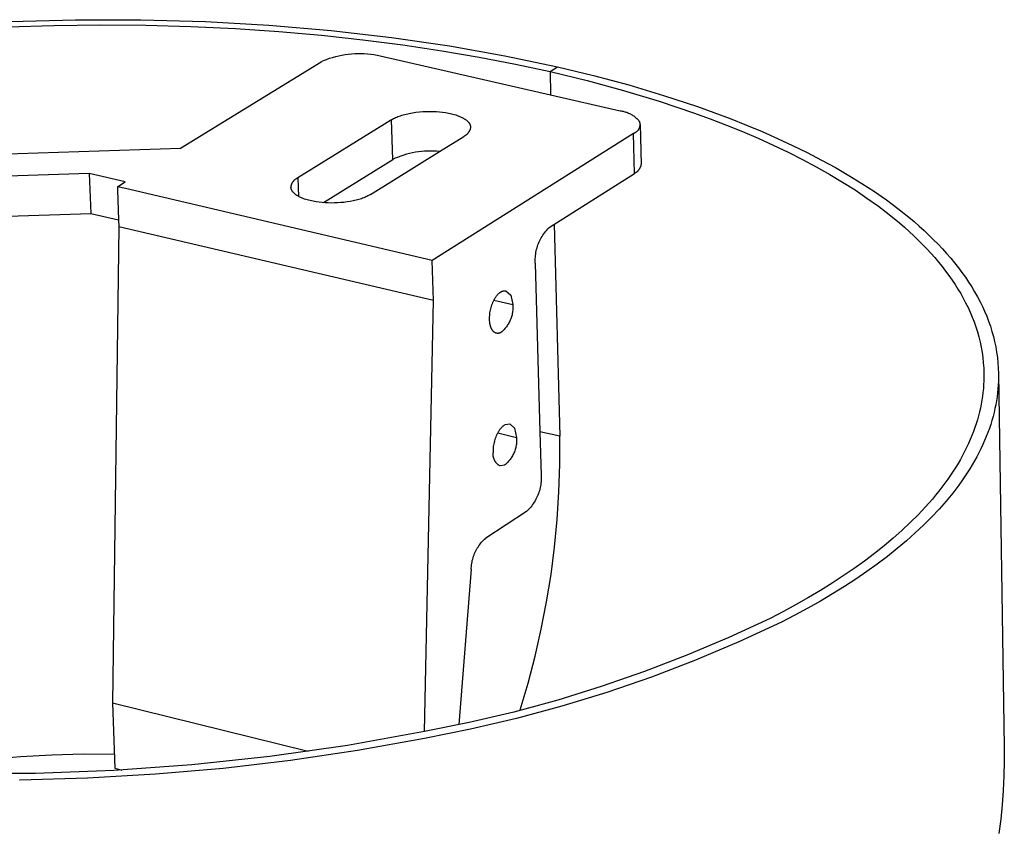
# Model space of a CAD drawing. Header units: millimetres. Extents: x 3041 to 5134, y -14138 to -12727.
# Tile 23 of 24: x 4664 to 4725, y -12964 to -12915. Entities that reach past the tile are written whole.
import ezdxf

# ---------------------------------------------------------------- set-up
doc = ezdxf.new("R2010")
doc.units = ezdxf.units.MM
doc.layers.add('Make2D$Visible$Curvas', color=7, linetype='Continuous')

msp = doc.modelspace()

# ---------------------------------------------------------------- linework, layer by layer
at = {"layer": 'Make2D$Visible$Curvas', "color": 7, "lineweight": -3, "true_color": 0xffffff}
for p, q in [((4663.502, -12914.627), (4667.531, -12914.523)), ((4667.531, -12914.523), (4671.551, -12914.528)), ((4671.551, -12914.528), (4675.534, -12914.643)), ((4675.534, -12914.643), (4679.451, -12914.866)), ((4663.342, -12914.967), (4666.203, -12914.878)), ((4666.203, -12914.878), (4669.046, -12914.845)), ((4669.046, -12914.845), (4671.863, -12914.868)), ((4671.863, -12914.868), (4674.643, -12914.945)), ((4674.643, -12914.945), (4677.378, -12915.074)), ((4677.378, -12915.074), (4680.058, -12915.255)), ((4679.451, -12914.866), (4683.278, -12915.193)), ((4680.058, -12915.255), (4682.677, -12915.483)), ((4683.278, -12915.193), (4686.99, -12915.619)), ((4682.677, -12915.483), (4685.228, -12915.757)), ((4685.228, -12915.757), (4687.703, -12916.075)), ((4686.99, -12915.619), (4690.565, -12916.139)), ((4687.703, -12916.075), (4690.099, -12916.433)), ((4690.099, -12916.433), (4692.41, -12916.829)), ((4690.565, -12916.139), (4693.985, -12916.745)), ((4682.672, -12917.116), (4682.81, -12917.039)), ((4682.81, -12917.039), (4682.994, -12916.968)), ((4682.994, -12916.968), (4683.181, -12916.902)), ((4683.181, -12916.902), (4683.369, -12916.844)), ((4683.369, -12916.844), (4683.56, -12916.791)), ((4683.56, -12916.791), (4683.752, -12916.745)), ((4683.752, -12916.745), (4683.946, -12916.705)), ((4683.946, -12916.705), (4684.141, -12916.672)), ((4684.141, -12916.672), (4684.337, -12916.646)), ((4684.337, -12916.646), (4684.534, -12916.626)), ((4684.534, -12916.626), (4684.731, -12916.613)), ((4684.731, -12916.613), (4684.929, -12916.606)), ((4684.929, -12916.606), (4685.126, -12916.606)), ((4685.126, -12916.606), (4685.324, -12916.613)), ((4685.324, -12916.613), (4685.521, -12916.626)), ((4685.521, -12916.626), (4685.718, -12916.646)), ((4685.718, -12916.646), (4685.914, -12916.673)), ((4685.914, -12916.673), (4686.109, -12916.706)), ((4686.109, -12916.706), (4686.303, -12916.746)), ((4686.303, -12916.746), (4696.803, -12919.153)), ((4692.41, -12916.829), (4694.633, -12917.26)), ((4693.985, -12916.745), (4697.233, -12917.43)), ((4674.001, -12922.428), (4682.672, -12917.116)), ((4694.633, -12917.26), (4696.764, -12917.722)), ((4696.764, -12917.722), (4697.233, -12917.43)), ((4697.233, -12917.43), (4699.438, -12917.962)), ((4696.764, -12917.722), (4696.803, -12919.153)), ((4696.764, -12917.722), (4699.057, -12918.277)), ((4699.057, -12918.277), (4701.301, -12918.885)), ((4699.438, -12917.962), (4701.615, -12918.546)), ((4701.301, -12918.885), (4703.485, -12919.545)), ((4701.615, -12918.546), (4703.753, -12919.184)), ((4696.803, -12919.153), (4701.085, -12920.134)), ((4703.753, -12919.184), (4705.843, -12919.874)), ((4703.485, -12919.545), (4705.601, -12920.257)), ((4705.843, -12919.874), (4707.874, -12920.619)), ((4687.003, -12920.686), (4681.236, -12924.256)), ((4687.003, -12920.686), (4687.058, -12920.653)), ((4687.078, -12923.139), (4687.003, -12920.686)), ((4687.058, -12920.653), (4687.117, -12920.62)), ((4687.117, -12920.62), (4687.18, -12920.588)), ((4687.18, -12920.588), (4687.247, -12920.556)), ((4687.247, -12920.556), (4687.317, -12920.526)), ((4687.317, -12920.526), (4687.391, -12920.496)), ((4687.391, -12920.496), (4687.468, -12920.466)), ((4687.468, -12920.466), (4687.549, -12920.438)), ((4687.549, -12920.438), (4687.633, -12920.411)), ((4687.633, -12920.411), (4687.72, -12920.385)), ((4687.72, -12920.385), (4687.81, -12920.36)), ((4687.81, -12920.36), (4687.903, -12920.337)), ((4687.903, -12920.337), (4687.998, -12920.315)), ((4687.998, -12920.315), (4688.096, -12920.294)), ((4688.096, -12920.294), (4688.196, -12920.275)), ((4688.196, -12920.275), (4688.297, -12920.257)), ((4688.297, -12920.257), (4688.505, -12920.227)), ((4688.505, -12920.227), (4688.717, -12920.203)), ((4688.717, -12920.203), (4688.931, -12920.187)), ((4688.931, -12920.187), (4689.144, -12920.177)), ((4689.144, -12920.177), (4689.356, -12920.174)), ((4689.356, -12920.174), (4689.563, -12920.177)), ((4689.563, -12920.177), (4689.764, -12920.186)), ((4689.764, -12920.186), (4689.957, -12920.201)), ((4689.957, -12920.201), (4690.147, -12920.222)), ((4690.147, -12920.222), (4690.335, -12920.249)), ((4690.335, -12920.249), (4690.428, -12920.265)), ((4690.428, -12920.265), (4690.52, -12920.282)), ((4690.52, -12920.282), (4690.611, -12920.301)), ((4690.611, -12920.301), (4690.7, -12920.322)), ((4690.7, -12920.322), (4690.787, -12920.344)), ((4690.787, -12920.344), (4690.873, -12920.368)), ((4690.873, -12920.368), (4690.956, -12920.393)), ((4690.956, -12920.393), (4691.036, -12920.42)), ((4691.036, -12920.42), (4691.114, -12920.448)), ((4691.114, -12920.448), (4691.189, -12920.477)), ((4691.189, -12920.477), (4691.26, -12920.508)), ((4691.26, -12920.508), (4691.328, -12920.54)), ((4691.328, -12920.54), (4691.361, -12920.556)), ((4691.361, -12920.556), (4691.393, -12920.573)), ((4691.393, -12920.573), (4691.424, -12920.59)), ((4691.424, -12920.59), (4691.454, -12920.607)), ((4691.454, -12920.607), (4691.482, -12920.624)), ((4691.482, -12920.624), (4691.51, -12920.642)), ((4691.51, -12920.642), (4691.537, -12920.66)), ((4691.537, -12920.66), (4691.563, -12920.678)), ((4691.563, -12920.678), (4691.588, -12920.696)), ((4691.588, -12920.696), (4691.612, -12920.715)), ((4691.612, -12920.715), (4691.635, -12920.733)), ((4701.085, -12920.134), (4701.145, -12920.142)), ((4701.145, -12920.142), (4701.204, -12920.152)), ((4701.204, -12920.152), (4701.263, -12920.164)), ((4701.263, -12920.164), (4701.322, -12920.177)), ((4701.322, -12920.177), (4701.38, -12920.193)), ((4701.38, -12920.193), (4701.438, -12920.211)), ((4701.438, -12920.211), (4701.494, -12920.23)), ((4701.494, -12920.23), (4701.551, -12920.252)), ((4701.551, -12920.252), (4701.606, -12920.275)), ((4701.606, -12920.275), (4701.661, -12920.301)), ((4701.661, -12920.301), (4701.714, -12920.328)), ((4701.714, -12920.328), (4701.767, -12920.357)), ((4701.767, -12920.357), (4701.819, -12920.388)), ((4701.819, -12920.388), (4701.869, -12920.42)), ((4701.869, -12920.42), (4701.919, -12920.454)), ((4701.919, -12920.454), (4701.967, -12920.49)), ((4701.967, -12920.49), (4702.014, -12920.528)), ((4702.014, -12920.528), (4702.06, -12920.567)), ((4702.06, -12920.567), (4702.104, -12920.608)), ((4702.104, -12920.608), (4702.147, -12920.65)), ((4702.147, -12920.65), (4702.188, -12920.693)), ((4702.188, -12920.693), (4702.228, -12920.738)), ((4705.601, -12920.257), (4706.63, -12920.631)), ((4706.63, -12920.631), (4707.637, -12921.018)), ((4707.874, -12920.619), (4708.863, -12921.011)), ((4691.635, -12920.733), (4691.656, -12920.752)), ((4691.656, -12920.752), (4691.677, -12920.771)), ((4691.677, -12920.771), (4691.697, -12920.79)), ((4691.697, -12920.79), (4691.715, -12920.809)), ((4691.715, -12920.809), (4691.733, -12920.828)), ((4691.733, -12920.828), (4691.749, -12920.848)), ((4691.749, -12920.848), (4691.757, -12920.857)), ((4691.757, -12920.857), (4691.764, -12920.867)), ((4691.764, -12920.867), (4691.771, -12920.877)), ((4691.771, -12920.877), (4691.778, -12920.886)), ((4691.778, -12920.886), (4691.785, -12920.896)), ((4691.785, -12920.896), (4691.792, -12920.906)), ((4691.792, -12920.906), (4691.798, -12920.916)), ((4691.798, -12920.916), (4691.804, -12920.925)), ((4691.804, -12920.925), (4691.809, -12920.935)), ((4691.809, -12920.935), (4691.815, -12920.945)), ((4691.82, -12921.33), (4691.81, -12921.353)), ((4691.815, -12920.945), (4691.82, -12920.955)), ((4691.82, -12920.955), (4691.825, -12920.965)), ((4691.829, -12921.307), (4691.82, -12921.33)), ((4691.825, -12920.965), (4691.829, -12920.974)), ((4691.829, -12920.974), (4691.834, -12920.984)), ((4691.837, -12921.284), (4691.829, -12921.307)), ((4691.834, -12920.984), (4691.838, -12920.994)), ((4691.845, -12921.26), (4691.837, -12921.284)), ((4691.838, -12920.994), (4691.841, -12921.004)), ((4691.841, -12921.004), (4691.845, -12921.013)), ((4691.845, -12921.013), (4691.848, -12921.023)), ((4691.851, -12921.237), (4691.845, -12921.26)), ((4691.848, -12921.023), (4691.851, -12921.033)), ((4691.851, -12921.033), (4691.854, -12921.043)), ((4691.857, -12921.212), (4691.851, -12921.237)), ((4691.854, -12921.043), (4691.857, -12921.052)), ((4691.857, -12921.052), (4691.859, -12921.062)), ((4691.862, -12921.188), (4691.857, -12921.212)), ((4691.859, -12921.062), (4691.861, -12921.072)), ((4691.861, -12921.072), (4691.863, -12921.082)), ((4691.866, -12921.164), (4691.862, -12921.188)), ((4691.863, -12921.082), (4691.865, -12921.091)), ((4691.865, -12921.091), (4691.866, -12921.101)), ((4691.866, -12921.101), (4691.867, -12921.111)), ((4691.869, -12921.139), (4691.866, -12921.164)), ((4691.867, -12921.111), (4691.868, -12921.12)), ((4691.868, -12921.12), (4691.868, -12921.13)), ((4691.868, -12921.13), (4691.869, -12921.139)), ((4702.18, -12921.337), (4702.167, -12921.352)), ((4702.192, -12921.32), (4702.18, -12921.337)), ((4702.203, -12921.304), (4702.192, -12921.32)), ((4702.214, -12921.287), (4702.203, -12921.304)), ((4702.224, -12921.27), (4702.214, -12921.287)), ((4702.234, -12921.252), (4702.224, -12921.27)), ((4702.228, -12920.738), (4702.267, -12920.785)), ((4702.243, -12921.234), (4702.234, -12921.252)), ((4702.251, -12921.216), (4702.243, -12921.234)), ((4702.259, -12921.197), (4702.251, -12921.216)), ((4702.266, -12921.178), (4702.259, -12921.197)), ((4702.272, -12921.159), (4702.266, -12921.178)), ((4702.267, -12920.785), (4702.273, -12920.804)), ((4702.278, -12921.14), (4702.272, -12921.159)), ((4702.273, -12920.804), (4702.279, -12920.823)), ((4702.283, -12921.121), (4702.278, -12921.14)), ((4702.279, -12920.823), (4702.284, -12920.842)), ((4702.288, -12921.101), (4702.283, -12921.121)), ((4702.284, -12920.842), (4702.288, -12920.862)), ((4702.288, -12920.862), (4702.292, -12920.882)), ((4702.291, -12921.082), (4702.288, -12921.101)), ((4702.295, -12921.062), (4702.291, -12921.082)), ((4702.292, -12920.882), (4702.295, -12920.902)), ((4702.295, -12920.902), (4702.297, -12920.922)), ((4702.297, -12921.042), (4702.295, -12921.062)), ((4702.297, -12920.922), (4702.299, -12920.942)), ((4702.299, -12921.022), (4702.297, -12921.042)), ((4702.299, -12920.942), (4702.3, -12920.962)), ((4702.3, -12921.002), (4702.299, -12921.022)), ((4702.3, -12920.962), (4702.3, -12920.982)), ((4702.3, -12920.982), (4702.3, -12921.002)), ((4702.316, -12920.971), (4702.376, -12923.426)), ((4707.637, -12921.018), (4708.622, -12921.418)), ((4708.863, -12921.011), (4709.834, -12921.416)), ((4701.908, -12921.535), (4689.505, -12929.35)), ((4689.951, -12922.646), (4691.451, -12921.712)), ((4691.473, -12921.701), (4691.451, -12921.712)), ((4691.495, -12921.69), (4691.473, -12921.701)), ((4691.517, -12921.678), (4691.495, -12921.69)), ((4691.538, -12921.665), (4691.517, -12921.678)), ((4691.559, -12921.652), (4691.538, -12921.665)), ((4691.579, -12921.638), (4691.559, -12921.652)), ((4691.599, -12921.623), (4691.579, -12921.638)), ((4691.618, -12921.607), (4691.599, -12921.623)), ((4691.637, -12921.591), (4691.618, -12921.607)), ((4691.655, -12921.574), (4691.637, -12921.591)), ((4691.672, -12921.557), (4691.655, -12921.574)), ((4691.689, -12921.539), (4691.672, -12921.557)), ((4691.705, -12921.52), (4691.689, -12921.539)), ((4691.721, -12921.501), (4691.705, -12921.52)), ((4691.736, -12921.481), (4691.721, -12921.501)), ((4691.75, -12921.461), (4691.736, -12921.481)), ((4691.764, -12921.44), (4691.75, -12921.461)), ((4691.776, -12921.419), (4691.764, -12921.44)), ((4691.788, -12921.397), (4691.776, -12921.419)), ((4691.8, -12921.375), (4691.788, -12921.397)), ((4691.81, -12921.353), (4691.8, -12921.375)), ((4701.927, -12921.528), (4701.908, -12921.535)), ((4701.968, -12923.991), (4701.908, -12921.535)), ((4701.945, -12921.52), (4701.927, -12921.528)), ((4701.963, -12921.512), (4701.945, -12921.52)), ((4701.982, -12921.503), (4701.963, -12921.512)), ((4701.999, -12921.493), (4701.982, -12921.503)), ((4702.017, -12921.483), (4701.999, -12921.493)), ((4702.034, -12921.473), (4702.017, -12921.483)), ((4702.05, -12921.461), (4702.034, -12921.473)), ((4702.066, -12921.45), (4702.05, -12921.461)), ((4702.082, -12921.437), (4702.066, -12921.45)), ((4702.098, -12921.424), (4702.082, -12921.437)), ((4702.113, -12921.411), (4702.098, -12921.424)), ((4702.127, -12921.397), (4702.113, -12921.411)), ((4702.141, -12921.383), (4702.127, -12921.397)), ((4702.155, -12921.368), (4702.141, -12921.383)), ((4702.167, -12921.352), (4702.155, -12921.368)), ((4708.622, -12921.418), (4709.584, -12921.829)), ((4709.584, -12921.829), (4710.521, -12922.252)), ((4709.834, -12921.416), (4710.784, -12921.835)), ((4710.784, -12921.835), (4711.713, -12922.266)), ((4657.032, -12923.002), (4674.001, -12922.428)), ((4710.521, -12922.252), (4711.432, -12922.686)), ((4711.713, -12922.266), (4712.618, -12922.711)), ((4682.81, -12925.793), (4687.078, -12923.139)), ((4685.702, -12925.295), (4689.951, -12922.646)), ((4687.228, -12923.055), (4687.078, -12923.139)), ((4687.4, -12922.985), (4687.228, -12923.055)), ((4687.574, -12922.922), (4687.4, -12922.985)), ((4687.751, -12922.864), (4687.574, -12922.922)), ((4687.929, -12922.812), (4687.751, -12922.864)), ((4688.109, -12922.767), (4687.929, -12922.812)), ((4688.29, -12922.727), (4688.109, -12922.767)), ((4688.472, -12922.693), (4688.29, -12922.727)), ((4688.656, -12922.666), (4688.472, -12922.693)), ((4688.84, -12922.645), (4688.656, -12922.666)), ((4689.025, -12922.629), (4688.84, -12922.645)), ((4689.21, -12922.62), (4689.025, -12922.629)), ((4689.396, -12922.618), (4689.21, -12922.62)), ((4689.581, -12922.621), (4689.396, -12922.618)), ((4689.767, -12922.631), (4689.581, -12922.621)), ((4689.951, -12922.646), (4689.767, -12922.631)), ((4711.432, -12922.686), (4712.315, -12923.131)), ((4712.315, -12923.131), (4713.171, -12923.587)), ((4712.618, -12922.711), (4713.499, -12923.167)), ((4702.245, -12923.761), (4702.231, -12923.781)), ((4702.259, -12923.741), (4702.245, -12923.761)), ((4702.272, -12923.721), (4702.259, -12923.741)), ((4702.285, -12923.7), (4702.272, -12923.721)), ((4702.297, -12923.679), (4702.285, -12923.7)), ((4702.308, -12923.657), (4702.297, -12923.679)), ((4702.318, -12923.635), (4702.308, -12923.657)), ((4702.328, -12923.613), (4702.318, -12923.635)), ((4702.336, -12923.59), (4702.328, -12923.613)), ((4702.344, -12923.567), (4702.336, -12923.59)), ((4702.352, -12923.544), (4702.344, -12923.567)), ((4702.358, -12923.521), (4702.352, -12923.544)), ((4702.364, -12923.497), (4702.358, -12923.521)), ((4702.368, -12923.474), (4702.364, -12923.497)), ((4702.372, -12923.45), (4702.368, -12923.474)), ((4702.376, -12923.426), (4702.372, -12923.45)), ((4713.171, -12923.587), (4713.998, -12924.053)), ((4713.499, -12923.167), (4714.354, -12923.636)), ((4714.354, -12923.636), (4715.181, -12924.118)), ((4668.38, -12923.994), (4657.556, -12924.361)), ((4670.598, -12924.512), (4668.38, -12923.994)), ((4668.38, -12923.994), (4668.474, -12926.458)), ((4681.045, -12924.38), (4681.064, -12924.363)), ((4681.064, -12924.363), (4681.084, -12924.347)), ((4681.084, -12924.347), (4681.104, -12924.332)), ((4681.104, -12924.332), (4681.125, -12924.318)), ((4681.125, -12924.318), (4681.146, -12924.304)), ((4681.146, -12924.304), (4681.168, -12924.291)), ((4681.168, -12924.291), (4681.191, -12924.278)), ((4681.191, -12924.278), (4681.213, -12924.267)), ((4681.213, -12924.267), (4681.236, -12924.256)), ((4681.236, -12924.256), (4681.275, -12925.413)), ((4696.767, -12927.282), (4701.968, -12923.991)), ((4701.99, -12923.98), (4701.968, -12923.991)), ((4702.011, -12923.969), (4701.99, -12923.98)), ((4702.032, -12923.957), (4702.011, -12923.969)), ((4702.053, -12923.944), (4702.032, -12923.957)), ((4702.073, -12923.93), (4702.053, -12923.944)), ((4702.093, -12923.916), (4702.073, -12923.93)), ((4702.112, -12923.901), (4702.093, -12923.916)), ((4702.131, -12923.886), (4702.112, -12923.901)), ((4702.149, -12923.87), (4702.131, -12923.886)), ((4702.166, -12923.853), (4702.149, -12923.87)), ((4702.183, -12923.836), (4702.166, -12923.853)), ((4702.2, -12923.818), (4702.183, -12923.836)), ((4702.216, -12923.799), (4702.2, -12923.818)), ((4702.231, -12923.781), (4702.216, -12923.799)), ((4713.998, -12924.053), (4714.794, -12924.529)), ((4715.181, -12924.118), (4715.981, -12924.611)), ((4670.108, -12924.812), (4670.598, -12924.512)), ((4670.614, -12924.931), (4670.108, -12924.812)), ((4670.108, -12924.812), (4670.116, -12925.022)), ((4689.505, -12929.35), (4670.614, -12924.931)), ((4680.806, -12924.844), (4680.809, -12924.819)), ((4680.806, -12924.854), (4680.806, -12924.844)), ((4680.807, -12924.864), (4680.806, -12924.854)), ((4680.808, -12924.873), (4680.807, -12924.864)), ((4680.809, -12924.883), (4680.808, -12924.873)), ((4680.809, -12924.819), (4680.813, -12924.794)), ((4680.81, -12924.893), (4680.809, -12924.883)), ((4680.812, -12924.903), (4680.81, -12924.893)), ((4680.814, -12924.912), (4680.812, -12924.903)), ((4680.813, -12924.794), (4680.818, -12924.769)), ((4680.816, -12924.922), (4680.814, -12924.912)), ((4680.818, -12924.932), (4680.816, -12924.922)), ((4680.818, -12924.769), (4680.824, -12924.744)), ((4680.821, -12924.942), (4680.818, -12924.932)), ((4680.824, -12924.952), (4680.821, -12924.942)), ((4680.824, -12924.744), (4680.831, -12924.72)), ((4680.827, -12924.962), (4680.824, -12924.952)), ((4680.83, -12924.971), (4680.827, -12924.962)), ((4680.834, -12924.981), (4680.83, -12924.971)), ((4680.831, -12924.72), (4680.838, -12924.696)), ((4680.838, -12924.696), (4680.847, -12924.671)), ((4680.847, -12924.671), (4680.856, -12924.648)), ((4680.856, -12924.648), (4680.866, -12924.624)), ((4680.866, -12924.624), (4680.877, -12924.601)), ((4680.877, -12924.601), (4680.888, -12924.579)), ((4680.888, -12924.579), (4680.901, -12924.557)), ((4680.901, -12924.557), (4680.914, -12924.535)), ((4680.914, -12924.535), (4680.928, -12924.514)), ((4680.928, -12924.514), (4680.942, -12924.493)), ((4680.942, -12924.493), (4680.958, -12924.473)), ((4680.958, -12924.473), (4680.974, -12924.453)), ((4680.974, -12924.453), (4680.991, -12924.434)), ((4680.991, -12924.434), (4681.008, -12924.415)), ((4681.008, -12924.415), (4681.026, -12924.397)), ((4681.026, -12924.397), (4681.045, -12924.38)), ((4714.794, -12924.529), (4715.56, -12925.014)), ((4715.981, -12924.611), (4716.75, -12925.115)), ((4670.116, -12925.022), (4670.186, -12926.86)), ((4680.838, -12924.991), (4680.834, -12924.981)), ((4680.842, -12925.001), (4680.838, -12924.991)), ((4680.846, -12925.011), (4680.842, -12925.001)), ((4680.851, -12925.021), (4680.846, -12925.011)), ((4680.856, -12925.031), (4680.851, -12925.021)), ((4680.861, -12925.04), (4680.856, -12925.031)), ((4680.866, -12925.05), (4680.861, -12925.04)), ((4680.872, -12925.06), (4680.866, -12925.05)), ((4680.878, -12925.07), (4680.872, -12925.06)), ((4680.884, -12925.08), (4680.878, -12925.07)), ((4680.891, -12925.09), (4680.884, -12925.08)), ((4680.898, -12925.1), (4680.891, -12925.09)), ((4680.905, -12925.109), (4680.898, -12925.1)), ((4680.912, -12925.119), (4680.905, -12925.109)), ((4680.919, -12925.129), (4680.912, -12925.119)), ((4680.927, -12925.139), (4680.919, -12925.129)), ((4680.944, -12925.158), (4680.927, -12925.139)), ((4680.961, -12925.178), (4680.944, -12925.158)), ((4680.98, -12925.197), (4680.961, -12925.178)), ((4681, -12925.216), (4680.98, -12925.197)), ((4681.02, -12925.235), (4681, -12925.216)), ((4681.042, -12925.254), (4681.02, -12925.235)), ((4681.065, -12925.273), (4681.042, -12925.254)), ((4681.089, -12925.291), (4681.065, -12925.273)), ((4681.114, -12925.31), (4681.089, -12925.291)), ((4681.14, -12925.328), (4681.114, -12925.31)), ((4681.167, -12925.346), (4681.14, -12925.328)), ((4681.195, -12925.364), (4681.167, -12925.346)), ((4681.224, -12925.381), (4681.195, -12925.364)), ((4681.254, -12925.398), (4681.224, -12925.381)), ((4681.285, -12925.416), (4681.254, -12925.398)), ((4681.317, -12925.432), (4681.285, -12925.416)), ((4681.35, -12925.449), (4681.317, -12925.432)), ((4681.419, -12925.481), (4681.35, -12925.449)), ((4681.491, -12925.512), (4681.419, -12925.481)), ((4681.566, -12925.542), (4681.491, -12925.512)), ((4681.644, -12925.57), (4681.566, -12925.542)), ((4681.725, -12925.597), (4681.644, -12925.57)), ((4685.064, -12925.575), (4684.984, -12925.599)), ((4685.142, -12925.549), (4685.064, -12925.575)), ((4685.217, -12925.523), (4685.142, -12925.549)), ((4685.289, -12925.496), (4685.217, -12925.523)), ((4685.359, -12925.468), (4685.289, -12925.496)), ((4685.425, -12925.44), (4685.359, -12925.468)), ((4685.488, -12925.411), (4685.425, -12925.44)), ((4685.548, -12925.381), (4685.488, -12925.411)), ((4685.702, -12925.295), (4685.548, -12925.381)), ((4715.56, -12925.014), (4716.293, -12925.509)), ((4716.293, -12925.509), (4716.994, -12926.012)), ((4716.75, -12925.115), (4717.488, -12925.63)), ((4681.808, -12925.622), (4681.725, -12925.597)), ((4681.894, -12925.646), (4681.808, -12925.622)), ((4681.982, -12925.668), (4681.894, -12925.646)), ((4682.072, -12925.689), (4681.982, -12925.668)), ((4682.163, -12925.708), (4682.072, -12925.689)), ((4682.256, -12925.725), (4682.163, -12925.708)), ((4682.349, -12925.741), (4682.256, -12925.725)), ((4682.539, -12925.768), (4682.349, -12925.741)), ((4682.729, -12925.789), (4682.539, -12925.768)), ((4682.908, -12925.803), (4682.729, -12925.789)), ((4683.093, -12925.812), (4682.908, -12925.803)), ((4683.283, -12925.816), (4683.093, -12925.812)), ((4683.478, -12925.814), (4683.283, -12925.816)), ((4683.675, -12925.807), (4683.478, -12925.814)), ((4683.872, -12925.794), (4683.675, -12925.807)), ((4684.069, -12925.775), (4683.872, -12925.794)), ((4684.264, -12925.751), (4684.069, -12925.775)), ((4684.454, -12925.721), (4684.264, -12925.751)), ((4684.639, -12925.685), (4684.454, -12925.721)), ((4684.728, -12925.665), (4684.639, -12925.685)), ((4684.816, -12925.644), (4684.728, -12925.665)), ((4684.901, -12925.622), (4684.816, -12925.644)), ((4684.984, -12925.599), (4684.901, -12925.622)), ((4716.994, -12926.012), (4717.661, -12926.523)), ((4717.488, -12925.63), (4718.195, -12926.156)), ((4718.195, -12926.156), (4718.867, -12926.693)), ((4657.662, -12926.826), (4668.474, -12926.458)), ((4668.474, -12926.458), (4670.188, -12926.86)), ((4717.661, -12926.523), (4718.294, -12927.042)), ((4718.867, -12926.693), (4719.191, -12926.964)), ((4670.202, -12927.279), (4669.804, -12956.637)), ((4670.186, -12926.86), (4670.202, -12927.279)), ((4689.579, -12931.831), (4670.202, -12927.279)), ((4696.629, -12927.417), (4696.697, -12927.348)), ((4696.697, -12927.348), (4696.767, -12927.282)), ((4697.015, -12927.125), (4697.364, -12940.191)), ((4718.294, -12927.042), (4718.598, -12927.304)), ((4718.598, -12927.304), (4718.892, -12927.568)), ((4719.191, -12926.964), (4719.505, -12927.239)), ((4719.505, -12927.239), (4719.811, -12927.515)), ((4696.18, -12928.04), (4696.227, -12927.956)), ((4696.227, -12927.956), (4696.276, -12927.873)), ((4696.276, -12927.873), (4696.329, -12927.792)), ((4696.329, -12927.792), (4696.383, -12927.713)), ((4696.383, -12927.713), (4696.441, -12927.636)), ((4696.441, -12927.636), (4696.501, -12927.561)), ((4696.501, -12927.561), (4696.564, -12927.488)), ((4696.564, -12927.488), (4696.629, -12927.417)), ((4718.892, -12927.568), (4719.178, -12927.833)), ((4719.178, -12927.833), (4719.455, -12928.1)), ((4719.811, -12927.515), (4720.108, -12927.794)), ((4720.108, -12927.794), (4720.396, -12928.075)), ((4695.939, -12928.668), (4695.964, -12928.575)), ((4695.964, -12928.575), (4695.993, -12928.483)), ((4695.993, -12928.483), (4696.024, -12928.392)), ((4696.024, -12928.392), (4696.059, -12928.302)), ((4696.059, -12928.302), (4696.096, -12928.213)), ((4696.096, -12928.213), (4696.137, -12928.126)), ((4696.137, -12928.126), (4696.18, -12928.04)), ((4719.455, -12928.1), (4719.723, -12928.368)), ((4719.723, -12928.368), (4719.982, -12928.638)), ((4720.396, -12928.075), (4720.674, -12928.358)), ((4720.674, -12928.358), (4720.943, -12928.644)), ((4695.857, -12929.239), (4695.862, -12929.143)), ((4695.862, -12929.143), (4695.871, -12929.047)), ((4695.871, -12929.047), (4695.883, -12928.951)), ((4695.883, -12928.951), (4695.899, -12928.856)), ((4695.899, -12928.856), (4695.917, -12928.762)), ((4695.917, -12928.762), (4695.939, -12928.668)), ((4719.982, -12928.638), (4720.232, -12928.909)), ((4720.232, -12928.909), (4720.473, -12929.182)), ((4720.473, -12929.182), (4720.704, -12929.456)), ((4720.943, -12928.644), (4721.203, -12928.931)), ((4721.203, -12928.931), (4721.453, -12929.22)), ((4721.453, -12929.22), (4721.693, -12929.511)), ((4689.579, -12931.831), (4689.505, -12929.35)), ((4695.854, -12929.335), (4695.857, -12929.239)), ((4695.855, -12929.431), (4695.854, -12929.335)), ((4695.86, -12929.527), (4695.855, -12929.431)), ((4695.86, -12929.527), (4696.142, -12939.904)), ((4720.704, -12929.456), (4720.927, -12929.73)), ((4720.927, -12929.73), (4721.14, -12930.006)), ((4721.693, -12929.511), (4721.924, -12929.804)), ((4721.924, -12929.804), (4722.144, -12930.098)), ((4721.14, -12930.006), (4721.344, -12930.283)), ((4721.344, -12930.283), (4721.539, -12930.561)), ((4722.144, -12930.098), (4722.355, -12930.394)), ((4722.355, -12930.394), (4722.556, -12930.692)), ((4721.539, -12930.561), (4721.724, -12930.84)), ((4721.724, -12930.84), (4721.901, -12931.12)), ((4722.556, -12930.692), (4722.746, -12930.991)), ((4722.746, -12930.991), (4722.927, -12931.292)), ((4693.391, -12931.659), (4693.41, -12931.629)), ((4693.41, -12931.629), (4693.43, -12931.6)), ((4693.43, -12931.6), (4693.45, -12931.571)), ((4693.45, -12931.571), (4693.471, -12931.543)), ((4693.471, -12931.543), (4693.492, -12931.516)), ((4693.492, -12931.516), (4693.514, -12931.49)), ((4693.514, -12931.49), (4693.536, -12931.465)), ((4693.536, -12931.465), (4693.558, -12931.441)), ((4693.558, -12931.441), (4693.58, -12931.418)), ((4693.58, -12931.418), (4693.603, -12931.396)), ((4693.603, -12931.396), (4693.626, -12931.375)), ((4693.626, -12931.375), (4693.649, -12931.356)), ((4693.649, -12931.356), (4693.66, -12931.346)), ((4693.66, -12931.346), (4693.672, -12931.337)), ((4693.672, -12931.337), (4693.684, -12931.329)), ((4693.684, -12931.329), (4693.695, -12931.32)), ((4693.695, -12931.32), (4693.707, -12931.312)), ((4693.707, -12931.312), (4693.719, -12931.305)), ((4693.719, -12931.305), (4693.73, -12931.297)), ((4693.73, -12931.297), (4693.742, -12931.29)), ((4693.742, -12931.29), (4693.754, -12931.283)), ((4693.754, -12931.283), (4693.765, -12931.277)), ((4693.765, -12931.277), (4693.777, -12931.271)), ((4693.777, -12931.271), (4693.789, -12931.265)), ((4693.789, -12931.265), (4693.8, -12931.26)), ((4693.8, -12931.26), (4693.812, -12931.255)), ((4693.812, -12931.255), (4693.824, -12931.25)), ((4693.824, -12931.25), (4693.835, -12931.246)), ((4693.835, -12931.246), (4693.847, -12931.242)), ((4693.847, -12931.242), (4693.858, -12931.238)), ((4693.858, -12931.238), (4693.869, -12931.235)), ((4693.869, -12931.235), (4693.881, -12931.232)), ((4693.881, -12931.232), (4693.892, -12931.229)), ((4693.892, -12931.229), (4693.903, -12931.227)), ((4693.903, -12931.227), (4693.915, -12931.225)), ((4693.915, -12931.225), (4693.926, -12931.223)), ((4693.926, -12931.223), (4693.937, -12931.222)), ((4693.937, -12931.222), (4693.948, -12931.221)), ((4693.948, -12931.221), (4693.959, -12931.22)), ((4693.959, -12931.22), (4693.969, -12931.22)), ((4693.969, -12931.22), (4693.98, -12931.22)), ((4693.98, -12931.22), (4693.991, -12931.22)), ((4693.991, -12931.22), (4694.001, -12931.221)), ((4694.001, -12931.221), (4694.012, -12931.222)), ((4694.012, -12931.222), (4694.022, -12931.223)), ((4694.022, -12931.223), (4694.032, -12931.225)), ((4694.032, -12931.225), (4694.043, -12931.227)), ((4694.043, -12931.227), (4694.053, -12931.229)), ((4694.053, -12931.229), (4694.347, -12931.494)), ((4694.347, -12931.494), (4694.475, -12932.078)), ((4721.901, -12931.12), (4722.067, -12931.4)), ((4722.067, -12931.4), (4722.225, -12931.681)), ((4722.927, -12931.292), (4723.097, -12931.594)), ((4723.097, -12931.594), (4723.257, -12931.897)), ((4689.039, -12958.382), (4689.579, -12931.831)), ((4693.115, -12932.33), (4693.137, -12932.246)), ((4693.137, -12932.246), (4693.162, -12932.163)), ((4693.162, -12932.163), (4693.189, -12932.082)), ((4693.189, -12932.082), (4693.219, -12932.004)), ((4693.219, -12932.004), (4693.234, -12931.965)), ((4693.234, -12931.965), (4693.25, -12931.928)), ((4693.25, -12931.928), (4693.267, -12931.891)), ((4693.267, -12931.891), (4693.283, -12931.855)), ((4693.283, -12931.855), (4693.3, -12931.821)), ((4693.3, -12931.821), (4693.318, -12931.787)), ((4693.309, -12931.804), (4694.475, -12932.078)), ((4693.318, -12931.787), (4693.336, -12931.754)), ((4693.336, -12931.754), (4693.354, -12931.721)), ((4693.354, -12931.721), (4693.372, -12931.69)), ((4693.372, -12931.69), (4693.391, -12931.659)), ((4694.475, -12932.078), (4694.479, -12932.147)), ((4694.479, -12932.147), (4694.48, -12932.216)), ((4694.48, -12932.216), (4694.479, -12932.286)), ((4722.225, -12931.681), (4722.373, -12931.963)), ((4722.373, -12931.963), (4722.519, -12932.251)), ((4722.519, -12932.251), (4722.655, -12932.545)), ((4723.257, -12931.897), (4723.405, -12932.191)), ((4723.405, -12932.191), (4723.543, -12932.489)), ((4693.04, -12932.914), (4693.042, -12932.834)), ((4693.042, -12932.834), (4693.047, -12932.753)), ((4693.047, -12932.753), (4693.054, -12932.67)), ((4693.054, -12932.67), (4693.065, -12932.586)), ((4693.065, -12932.586), (4693.079, -12932.5)), ((4693.079, -12932.5), (4693.096, -12932.415)), ((4693.096, -12932.415), (4693.115, -12932.33)), ((4694.389, -12932.831), (4694.367, -12932.897)), ((4694.408, -12932.764), (4694.389, -12932.831)), ((4694.425, -12932.697), (4694.408, -12932.764)), ((4694.44, -12932.63), (4694.425, -12932.697)), ((4694.453, -12932.561), (4694.44, -12932.63)), ((4694.463, -12932.493), (4694.453, -12932.561)), ((4694.471, -12932.424), (4694.463, -12932.493)), ((4694.476, -12932.355), (4694.471, -12932.424)), ((4694.479, -12932.286), (4694.476, -12932.355)), ((4722.655, -12932.545), (4722.781, -12932.843)), ((4722.781, -12932.843), (4722.897, -12933.145)), ((4723.543, -12932.489), (4723.671, -12932.792)), ((4723.671, -12932.792), (4723.79, -12933.099)), ((4693.04, -12932.952), (4693.04, -12932.914)), ((4693.041, -12932.99), (4693.04, -12932.952)), ((4693.043, -12933.042), (4693.041, -12932.99)), ((4693.046, -12933.094), (4693.043, -12933.042)), ((4693.051, -12933.145), (4693.046, -12933.094)), ((4693.057, -12933.196), (4693.051, -12933.145)), ((4693.065, -12933.246), (4693.057, -12933.196)), ((4693.075, -12933.296), (4693.065, -12933.246)), ((4693.08, -12933.32), (4693.075, -12933.296)), ((4693.086, -12933.345), (4693.08, -12933.32)), ((4693.092, -12933.368), (4693.086, -12933.345)), ((4693.098, -12933.392), (4693.092, -12933.368)), ((4693.105, -12933.415), (4693.098, -12933.392)), ((4693.112, -12933.438), (4693.105, -12933.415)), ((4693.12, -12933.46), (4693.112, -12933.438)), ((4693.128, -12933.482), (4693.12, -12933.46)), ((4694.075, -12933.445), (4694.032, -12933.5)), ((4694.115, -12933.389), (4694.075, -12933.445)), ((4694.154, -12933.332), (4694.115, -12933.389)), ((4694.191, -12933.273), (4694.154, -12933.332)), ((4694.225, -12933.213), (4694.191, -12933.273)), ((4694.258, -12933.152), (4694.225, -12933.213)), ((4694.288, -12933.089), (4694.258, -12933.152)), ((4694.317, -12933.026), (4694.288, -12933.089)), ((4694.343, -12932.962), (4694.317, -12933.026)), ((4694.367, -12932.897), (4694.343, -12932.962)), ((4722.897, -12933.145), (4723.004, -12933.45)), ((4723.004, -12933.45), (4723.1, -12933.759)), ((4723.79, -12933.099), (4723.898, -12933.409)), ((4723.898, -12933.409), (4723.996, -12933.723)), ((4693.136, -12933.504), (4693.128, -12933.482)), ((4693.145, -12933.525), (4693.136, -12933.504)), ((4693.154, -12933.545), (4693.145, -12933.525)), ((4693.164, -12933.565), (4693.154, -12933.545)), ((4693.174, -12933.584), (4693.164, -12933.565)), ((4693.184, -12933.603), (4693.174, -12933.584)), ((4693.195, -12933.622), (4693.184, -12933.603)), ((4693.206, -12933.639), (4693.195, -12933.622)), ((4693.217, -12933.656), (4693.206, -12933.639)), ((4693.229, -12933.673), (4693.217, -12933.656)), ((4693.241, -12933.688), (4693.229, -12933.673)), ((4693.247, -12933.696), (4693.241, -12933.688)), ((4693.253, -12933.703), (4693.247, -12933.696)), ((4693.26, -12933.711), (4693.253, -12933.703)), ((4693.266, -12933.718), (4693.26, -12933.711)), ((4693.273, -12933.725), (4693.266, -12933.718)), ((4693.279, -12933.731), (4693.273, -12933.725)), ((4693.286, -12933.738), (4693.279, -12933.731)), ((4693.292, -12933.744), (4693.286, -12933.738)), ((4693.299, -12933.75), (4693.292, -12933.744)), ((4693.306, -12933.756), (4693.299, -12933.75)), ((4693.313, -12933.762), (4693.306, -12933.756)), ((4693.32, -12933.768), (4693.313, -12933.762)), ((4693.327, -12933.773), (4693.32, -12933.768)), ((4693.334, -12933.778), (4693.327, -12933.773)), ((4693.341, -12933.783), (4693.334, -12933.778)), ((4693.348, -12933.788), (4693.341, -12933.783)), ((4693.355, -12933.793), (4693.348, -12933.788)), ((4693.363, -12933.797), (4693.355, -12933.793)), ((4693.37, -12933.802), (4693.363, -12933.797)), ((4693.377, -12933.806), (4693.37, -12933.802)), ((4693.385, -12933.81), (4693.377, -12933.806)), ((4693.392, -12933.813), (4693.385, -12933.81)), ((4693.4, -12933.817), (4693.392, -12933.813)), ((4693.408, -12933.82), (4693.4, -12933.817)), ((4693.415, -12933.823), (4693.408, -12933.82)), ((4693.423, -12933.826), (4693.415, -12933.823)), ((4693.431, -12933.829), (4693.423, -12933.826)), ((4693.438, -12933.831), (4693.431, -12933.829)), ((4693.446, -12933.834), (4693.438, -12933.831)), ((4693.454, -12933.836), (4693.446, -12933.834)), ((4693.462, -12933.838), (4693.454, -12933.836)), ((4693.469, -12933.84), (4693.462, -12933.838)), ((4693.477, -12933.841), (4693.469, -12933.84)), ((4693.485, -12933.843), (4693.477, -12933.841)), ((4693.493, -12933.844), (4693.485, -12933.843)), ((4693.501, -12933.845), (4693.493, -12933.844)), ((4693.509, -12933.846), (4693.501, -12933.845)), ((4693.517, -12933.846), (4693.509, -12933.846)), ((4693.525, -12933.847), (4693.517, -12933.846)), ((4693.533, -12933.847), (4693.525, -12933.847)), ((4693.541, -12933.847), (4693.533, -12933.847)), ((4693.549, -12933.847), (4693.541, -12933.847)), ((4693.557, -12933.847), (4693.549, -12933.847)), ((4693.565, -12933.846), (4693.557, -12933.847)), ((4693.573, -12933.846), (4693.565, -12933.846)), ((4693.581, -12933.845), (4693.573, -12933.846)), ((4693.589, -12933.844), (4693.581, -12933.845)), ((4693.597, -12933.843), (4693.589, -12933.844)), ((4693.605, -12933.841), (4693.597, -12933.843)), ((4693.613, -12933.84), (4693.605, -12933.841)), ((4693.621, -12933.838), (4693.613, -12933.84)), ((4693.629, -12933.836), (4693.621, -12933.838)), ((4693.637, -12933.834), (4693.629, -12933.836)), ((4693.645, -12933.832), (4693.637, -12933.834)), ((4693.653, -12933.83), (4693.645, -12933.832)), ((4693.661, -12933.828), (4693.653, -12933.83)), ((4693.669, -12933.825), (4693.661, -12933.828)), ((4693.677, -12933.822), (4693.669, -12933.825)), ((4693.693, -12933.816), (4693.677, -12933.822)), ((4693.709, -12933.81), (4693.693, -12933.816)), ((4693.725, -12933.803), (4693.709, -12933.81)), ((4693.74, -12933.795), (4693.725, -12933.803)), ((4693.793, -12933.75), (4693.74, -12933.795)), ((4693.844, -12933.703), (4693.793, -12933.75)), ((4693.894, -12933.655), (4693.844, -12933.703)), ((4693.942, -12933.605), (4693.894, -12933.655)), ((4693.988, -12933.553), (4693.942, -12933.605)), ((4694.032, -12933.5), (4693.988, -12933.553)), ((4723.1, -12933.759), (4723.186, -12934.071)), ((4723.186, -12934.071), (4723.262, -12934.385)), ((4723.996, -12933.723), (4724.083, -12934.04)), ((4724.083, -12934.04), (4724.16, -12934.359)), ((4723.262, -12934.385), (4723.327, -12934.702)), ((4724.16, -12934.359), (4724.227, -12934.681)), ((4724.227, -12934.681), (4724.283, -12935.005)), ((4723.327, -12934.702), (4723.383, -12935.02)), ((4723.383, -12935.02), (4723.427, -12935.341)), ((4724.283, -12935.005), (4724.328, -12935.331)), ((4723.427, -12935.341), (4723.461, -12935.663)), ((4723.461, -12935.663), (4723.485, -12935.985)), ((4724.328, -12935.331), (4724.362, -12935.658)), ((4724.362, -12935.658), (4724.386, -12935.986)), ((4723.485, -12935.985), (4723.497, -12936.308)), ((4723.497, -12936.308), (4723.498, -12936.543)), ((4724.386, -12935.986), (4724.399, -12936.315)), ((4724.399, -12936.315), (4724.752, -12959.316)), ((4724.399, -12936.315), (4724.399, -12936.552)), ((4723.481, -12937.014), (4723.464, -12937.251)), ((4723.493, -12936.778), (4723.481, -12937.014)), ((4723.498, -12936.543), (4723.493, -12936.778)), ((4724.382, -12937.031), (4724.364, -12937.271)), ((4724.394, -12936.791), (4724.382, -12937.031)), ((4724.399, -12936.552), (4724.394, -12936.791)), ((4723.44, -12937.488), (4723.41, -12937.727)), ((4723.464, -12937.251), (4723.44, -12937.488)), ((4724.34, -12937.512), (4724.31, -12937.754)), ((4724.364, -12937.271), (4724.34, -12937.512)), ((4723.331, -12938.205), (4723.282, -12938.446)), ((4723.374, -12937.966), (4723.331, -12938.205)), ((4723.41, -12937.727), (4723.374, -12937.966)), ((4724.23, -12938.241), (4724.18, -12938.485)), ((4724.273, -12937.997), (4724.23, -12938.241)), ((4724.31, -12937.754), (4724.273, -12937.997)), ((4723.165, -12938.928), (4723.097, -12939.17)), ((4723.227, -12938.687), (4723.165, -12938.928)), ((4723.282, -12938.446), (4723.227, -12938.687)), ((4724.124, -12938.729), (4724.061, -12938.974)), ((4724.18, -12938.485), (4724.124, -12938.729)), ((4693.881, -12939.552), (4693.912, -12939.528)), ((4693.912, -12939.528), (4693.943, -12939.505)), ((4693.943, -12939.505), (4693.976, -12939.483)), ((4693.976, -12939.483), (4694.009, -12939.462)), ((4694.009, -12939.462), (4694.286, -12939.419)), ((4694.286, -12939.419), (4694.576, -12939.68)), ((4723.022, -12939.413), (4722.941, -12939.655)), ((4723.097, -12939.17), (4723.022, -12939.413)), ((4723.915, -12939.466), (4723.833, -12939.713)), ((4723.991, -12939.22), (4723.915, -12939.466)), ((4724.061, -12938.974), (4723.991, -12939.22)), ((4693.441, -12940.225), (4693.474, -12940.143)), ((4693.474, -12940.143), (4693.51, -12940.062)), ((4693.51, -12940.062), (4693.548, -12939.982)), ((4693.548, -12939.982), (4693.565, -12939.947)), ((4693.548, -12939.983), (4694.702, -12940.257)), ((4693.565, -12939.947), (4693.583, -12939.912)), ((4693.583, -12939.912), (4693.602, -12939.878)), ((4693.602, -12939.878), (4693.622, -12939.844)), ((4693.622, -12939.844), (4693.643, -12939.811)), ((4693.643, -12939.811), (4693.666, -12939.779)), ((4693.666, -12939.779), (4693.689, -12939.747)), ((4693.689, -12939.747), (4693.714, -12939.717)), ((4693.714, -12939.717), (4693.739, -12939.687)), ((4693.739, -12939.687), (4693.766, -12939.658)), ((4693.766, -12939.658), (4693.793, -12939.63)), ((4693.793, -12939.63), (4693.821, -12939.603)), ((4693.821, -12939.603), (4693.851, -12939.577)), ((4693.851, -12939.577), (4693.881, -12939.552)), ((4694.576, -12939.68), (4694.702, -12940.257)), ((4697.364, -12940.191), (4696.141, -12939.904)), ((4696.142, -12939.904), (4696.215, -12942.59)), ((4722.758, -12940.143), (4722.657, -12940.387)), ((4722.853, -12939.899), (4722.758, -12940.143)), ((4722.941, -12939.655), (4722.853, -12939.899)), ((4723.743, -12939.96), (4723.647, -12940.208)), ((4723.833, -12939.713), (4723.743, -12939.96)), ((4693.291, -12940.825), (4693.304, -12940.738)), ((4693.304, -12940.738), (4693.319, -12940.65)), ((4693.319, -12940.65), (4693.337, -12940.564)), ((4693.337, -12940.564), (4693.359, -12940.478)), ((4693.359, -12940.478), (4693.383, -12940.392)), ((4693.383, -12940.392), (4693.41, -12940.308)), ((4693.41, -12940.308), (4693.441, -12940.225)), ((4694.679, -12940.74), (4694.667, -12940.808)), ((4694.69, -12940.672), (4694.679, -12940.74)), ((4694.698, -12940.603), (4694.69, -12940.672)), ((4694.703, -12940.534), (4694.698, -12940.603)), ((4694.702, -12940.257), (4694.706, -12940.326)), ((4694.706, -12940.465), (4694.703, -12940.534)), ((4694.706, -12940.326), (4694.707, -12940.395)), ((4694.707, -12940.395), (4694.706, -12940.465)), ((4697.366, -12941.9), (4697.364, -12940.191)), ((4722.549, -12940.631), (4722.434, -12940.876)), ((4722.657, -12940.387), (4722.549, -12940.631)), ((4723.434, -12940.704), (4723.318, -12940.952)), ((4723.544, -12940.455), (4723.434, -12940.704)), ((4723.647, -12940.208), (4723.544, -12940.455)), ((4693.263, -12941.289), (4693.264, -12941.261)), ((4693.263, -12941.317), (4693.263, -12941.289)), ((4693.264, -12941.344), (4693.263, -12941.317)), ((4693.264, -12941.261), (4693.266, -12941.234)), ((4693.266, -12941.372), (4693.264, -12941.344)), ((4693.266, -12941.234), (4693.269, -12941.206)), ((4693.269, -12941.206), (4693.273, -12941.179)), ((4693.273, -12941.09), (4693.276, -12941.002)), ((4693.273, -12941.179), (4693.273, -12941.09)), ((4693.276, -12941.002), (4693.282, -12940.913)), ((4693.282, -12940.913), (4693.291, -12940.825)), ((4694.484, -12941.33), (4694.452, -12941.391)), ((4694.515, -12941.268), (4694.484, -12941.33)), ((4694.543, -12941.205), (4694.515, -12941.268)), ((4694.569, -12941.14), (4694.543, -12941.205)), ((4694.593, -12941.075), (4694.569, -12941.14)), ((4694.615, -12941.01), (4694.593, -12941.075)), ((4694.635, -12940.943), (4694.615, -12941.01)), ((4694.652, -12940.876), (4694.635, -12940.943)), ((4694.667, -12940.808), (4694.652, -12940.876)), ((4722.312, -12941.12), (4722.184, -12941.365)), ((4722.434, -12940.876), (4722.312, -12941.12)), ((4723.194, -12941.2), (4723.064, -12941.449)), ((4723.318, -12940.952), (4723.194, -12941.2)), ((4693.269, -12941.399), (4693.266, -12941.372)), ((4693.272, -12941.427), (4693.269, -12941.399)), ((4693.277, -12941.454), (4693.272, -12941.427)), ((4693.283, -12941.481), (4693.277, -12941.454)), ((4693.289, -12941.508), (4693.283, -12941.481)), ((4693.297, -12941.535), (4693.289, -12941.508)), ((4693.305, -12941.561), (4693.297, -12941.535)), ((4693.314, -12941.587), (4693.305, -12941.561)), ((4693.324, -12941.613), (4693.314, -12941.587)), ((4693.335, -12941.638), (4693.324, -12941.613)), ((4693.347, -12941.663), (4693.335, -12941.638)), ((4693.36, -12941.688), (4693.347, -12941.663)), ((4693.374, -12941.712), (4693.36, -12941.688)), ((4693.388, -12941.736), (4693.374, -12941.712)), ((4693.403, -12941.759), (4693.388, -12941.736)), ((4693.419, -12941.781), (4693.403, -12941.759)), ((4693.436, -12941.804), (4693.419, -12941.781)), ((4693.453, -12941.825), (4693.436, -12941.804)), ((4693.472, -12941.846), (4693.453, -12941.825)), ((4693.49, -12941.866), (4693.472, -12941.846)), ((4693.51, -12941.886), (4693.49, -12941.866)), ((4693.53, -12941.904), (4693.51, -12941.886)), ((4693.551, -12941.922), (4693.53, -12941.904)), ((4693.573, -12941.94), (4693.551, -12941.922)), ((4693.595, -12941.957), (4693.573, -12941.94)), ((4693.618, -12941.972), (4693.595, -12941.957)), ((4694.019, -12941.928), (4693.966, -12941.973)), ((4694.07, -12941.881), (4694.019, -12941.928)), ((4694.12, -12941.833), (4694.07, -12941.881)), ((4694.168, -12941.783), (4694.12, -12941.833)), ((4694.214, -12941.731), (4694.168, -12941.783)), ((4694.258, -12941.678), (4694.214, -12941.731)), ((4694.301, -12941.623), (4694.258, -12941.678)), ((4694.341, -12941.567), (4694.301, -12941.623)), ((4694.38, -12941.51), (4694.341, -12941.567)), ((4694.417, -12941.451), (4694.38, -12941.51)), ((4694.452, -12941.391), (4694.417, -12941.451)), ((4697.314, -12943.608), (4697.366, -12941.9)), ((4721.907, -12941.855), (4721.758, -12942.101)), ((4722.049, -12941.61), (4721.907, -12941.855)), ((4722.184, -12941.365), (4722.049, -12941.61)), ((4722.783, -12941.947), (4722.631, -12942.196)), ((4722.927, -12941.698), (4722.783, -12941.947)), ((4723.064, -12941.449), (4722.927, -12941.698)), ((4693.641, -12941.988), (4693.618, -12941.972)), ((4693.664, -12942.002), (4693.641, -12941.988)), ((4693.689, -12942.015), (4693.664, -12942.002)), ((4693.966, -12941.973), (4693.689, -12942.015)), ((4721.603, -12942.346), (4721.44, -12942.591)), ((4721.758, -12942.101), (4721.603, -12942.346)), ((4722.473, -12942.445), (4722.308, -12942.693)), ((4722.631, -12942.196), (4722.473, -12942.445)), ((4696.189, -12943.164), (4696.174, -12943.259)), ((4696.202, -12943.069), (4696.189, -12943.164)), ((4696.211, -12942.973), (4696.202, -12943.069)), ((4696.217, -12942.878), (4696.211, -12942.973)), ((4696.215, -12942.59), (4696.219, -12942.686)), ((4696.219, -12942.782), (4696.217, -12942.878)), ((4696.219, -12942.686), (4696.219, -12942.782)), ((4721.095, -12943.08), (4720.912, -12943.325)), ((4721.271, -12942.836), (4721.095, -12943.08)), ((4721.44, -12942.591), (4721.271, -12942.836)), ((4722.136, -12942.942), (4721.957, -12943.191)), ((4722.308, -12942.693), (4722.136, -12942.942)), ((4696.049, -12943.721), (4696.014, -12943.811)), ((4696.08, -12943.631), (4696.049, -12943.721)), ((4696.108, -12943.539), (4696.08, -12943.631)), ((4696.133, -12943.446), (4696.108, -12943.539)), ((4696.155, -12943.353), (4696.133, -12943.446)), ((4696.174, -12943.259), (4696.155, -12943.353)), ((4697.206, -12945.314), (4697.314, -12943.608)), ((4720.722, -12943.569), (4720.525, -12943.813)), ((4720.912, -12943.325), (4720.722, -12943.569)), ((4721.579, -12943.687), (4721.379, -12943.935)), ((4721.772, -12943.439), (4721.579, -12943.687)), ((4721.957, -12943.191), (4721.772, -12943.439)), ((4695.746, -12944.319), (4695.692, -12944.398)), ((4695.798, -12944.238), (4695.746, -12944.319)), ((4695.847, -12944.156), (4695.798, -12944.238)), ((4695.893, -12944.072), (4695.847, -12944.156)), ((4695.937, -12943.986), (4695.893, -12944.072)), ((4695.977, -12943.899), (4695.937, -12943.986)), ((4696.014, -12943.811), (4695.977, -12943.899)), ((4720.321, -12944.057), (4719.893, -12944.544)), ((4720.525, -12943.813), (4720.321, -12944.057)), ((4721.172, -12944.183), (4720.737, -12944.676)), ((4721.379, -12943.935), (4721.172, -12944.183)), ((4695.312, -12944.829), (4692.804, -12946.46)), ((4695.381, -12944.763), (4695.312, -12944.829)), ((4695.448, -12944.694), (4695.381, -12944.763)), ((4695.513, -12944.623), (4695.448, -12944.694)), ((4695.575, -12944.55), (4695.513, -12944.623)), ((4695.635, -12944.475), (4695.575, -12944.55)), ((4695.692, -12944.398), (4695.635, -12944.475)), ((4719.893, -12944.544), (4719.438, -12945.028)), ((4720.737, -12944.676), (4720.275, -12945.168)), ((4697.044, -12947.015), (4697.206, -12945.314)), ((4718.956, -12945.51), (4718.446, -12945.99)), ((4719.438, -12945.028), (4718.956, -12945.51)), ((4720.275, -12945.168), (4719.785, -12945.658)), ((4718.446, -12945.99), (4717.91, -12946.466)), ((4719.268, -12946.145), (4718.723, -12946.629)), ((4719.785, -12945.658), (4719.268, -12946.145)), ((4692.437, -12946.862), (4692.492, -12946.79)), ((4692.492, -12946.79), (4692.55, -12946.72)), ((4692.55, -12946.72), (4692.61, -12946.652)), ((4692.61, -12946.652), (4692.673, -12946.586)), ((4692.673, -12946.586), (4692.737, -12946.522)), ((4692.737, -12946.522), (4692.804, -12946.46)), ((4717.91, -12946.466), (4717.347, -12946.939)), ((4718.723, -12946.629), (4718.151, -12947.109)), ((4692.086, -12947.497), (4692.12, -12947.413)), ((4692.12, -12947.413), (4692.157, -12947.33)), ((4692.157, -12947.33), (4692.197, -12947.248)), ((4692.197, -12947.248), (4692.24, -12947.168)), ((4692.24, -12947.168), (4692.285, -12947.089)), ((4692.285, -12947.089), (4692.333, -12947.012)), ((4692.333, -12947.012), (4692.384, -12946.936)), ((4692.384, -12946.936), (4692.437, -12946.862)), ((4696.827, -12948.71), (4697.044, -12947.015)), ((4716.757, -12947.408), (4716.142, -12947.874)), ((4717.347, -12946.939), (4716.757, -12947.408)), ((4718.151, -12947.109), (4717.553, -12947.586)), ((4691.928, -12948.113), (4691.942, -12948.023)), ((4691.942, -12948.023), (4691.959, -12947.933)), ((4691.959, -12947.933), (4691.978, -12947.845)), ((4691.978, -12947.845), (4692.001, -12947.756)), ((4692.001, -12947.756), (4692.026, -12947.669)), ((4692.026, -12947.669), (4692.055, -12947.583)), ((4692.055, -12947.583), (4692.086, -12947.497)), ((4716.142, -12947.874), (4715.501, -12948.334)), ((4717.553, -12947.586), (4716.928, -12948.058)), ((4691.906, -12948.384), (4691.145, -12957.94)), ((4691.906, -12948.384), (4691.911, -12948.294)), ((4691.911, -12948.294), (4691.918, -12948.203)), ((4691.918, -12948.203), (4691.928, -12948.113)), ((4715.501, -12948.334), (4714.835, -12948.79)), ((4716.277, -12948.526), (4715.6, -12948.989)), ((4716.928, -12948.058), (4716.277, -12948.526)), ((4696.555, -12950.397), (4696.827, -12948.71)), ((4714.144, -12949.241), (4713.429, -12949.686)), ((4714.835, -12948.79), (4714.144, -12949.241)), ((4715.6, -12948.989), (4714.899, -12949.447)), ((4713.429, -12949.686), (4712.69, -12950.126)), ((4714.899, -12949.447), (4714.172, -12949.899)), ((4696.23, -12952.075), (4696.555, -12950.397)), ((4712.69, -12950.126), (4711.928, -12950.559)), ((4713.422, -12950.345), (4712.648, -12950.785)), ((4714.172, -12949.899), (4713.422, -12950.345)), ((4711.143, -12950.986), (4710.337, -12951.406)), ((4711.928, -12950.559), (4711.143, -12950.986)), ((4712.648, -12950.785), (4711.851, -12951.219)), ((4710.337, -12951.406), (4707.787, -12952.586)), ((4711.032, -12951.645), (4708.399, -12952.862)), ((4711.851, -12951.219), (4711.032, -12951.645)), ((4695.85, -12953.741), (4696.23, -12952.075)), ((4707.787, -12952.586), (4705.2, -12953.681)), ((4708.399, -12952.862), (4705.726, -12953.99)), ((4695.418, -12955.394), (4695.85, -12953.741)), ((4705.2, -12953.681), (4702.577, -12954.688)), ((4705.726, -12953.99), (4703.016, -12955.026)), ((4702.577, -12954.688), (4699.922, -12955.608)), ((4703.016, -12955.026), (4700.273, -12955.971)), ((4694.932, -12957.033), (4695.418, -12955.394)), ((4699.922, -12955.608), (4697.238, -12956.438)), ((4697.238, -12956.438), (4694.527, -12957.178)), ((4700.273, -12955.971), (4697.5, -12956.822)), ((4669.804, -12956.637), (4669.958, -12960.645)), ((4681.862, -12959.611), (4669.804, -12956.637)), ((4697.5, -12956.822), (4694.7, -12957.579)), ((4695.425, -12956.904), (4695.426, -12956.904)), ((4694.527, -12957.178), (4691.794, -12957.827)), ((4694.7, -12957.579), (4691.875, -12958.241)), ((4691.875, -12958.241), (4689.03, -12958.808)), ((4691.794, -12957.827), (4689.04, -12958.385)), ((4689.04, -12958.385), (4684.284, -12959.231)), ((4689.03, -12958.808), (4684.911, -12959.544)), ((4684.284, -12959.231), (4679.502, -12959.912)), ((4684.911, -12959.544), (4680.773, -12960.157)), ((4724.751, -12959.321), (4724.751, -12959.316)), ((4724.751, -12959.321), (4724.751, -12959.321)), ((4724.752, -12959.321), (4724.755, -12960.217)), ((4662.231, -12960.087), (4664.15, -12959.922)), ((4664.15, -12959.922), (4666.073, -12959.813)), ((4666.073, -12959.813), (4667.998, -12959.761)), ((4667.998, -12959.761), (4669.924, -12959.766)), ((4669.924, -12959.766), (4669.928, -12959.766)), ((4679.502, -12959.912), (4674.7, -12960.429)), ((4680.773, -12960.157), (4676.618, -12960.646)), ((4674.7, -12960.429), (4669.882, -12960.779)), ((4669.958, -12960.645), (4670.383, -12960.751)), ((4676.618, -12960.646), (4672.45, -12961.012)), ((4724.755, -12960.217), (4724.734, -12961.111)), ((4665.055, -12960.963), (4660.224, -12960.981)), ((4664.091, -12961.37), (4664.087, -12961.37)), ((4668.273, -12961.253), (4664.091, -12961.37)), ((4669.882, -12960.779), (4665.055, -12960.963)), ((4672.45, -12961.012), (4668.273, -12961.253)), ((4724.734, -12961.111), (4724.69, -12962.002)), ((4724.69, -12962.002), (4724.624, -12962.891)), ((4724.624, -12962.891), (4724.534, -12963.776)), ((4724.534, -12963.776), (4724.423, -12964.658))]:
    msp.add_line(p, q, dxfattribs=at)

doc.saveas('drawing.dxf')
